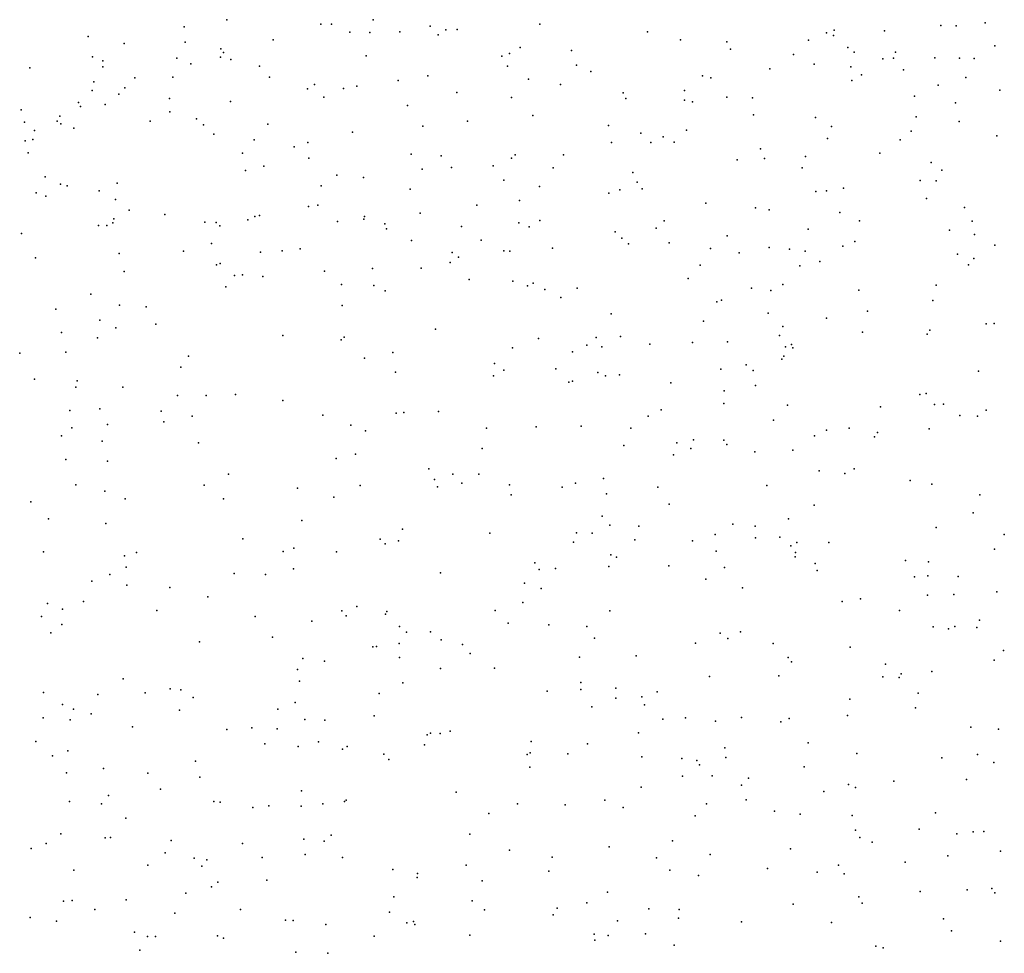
# Model space of a CAD drawing. Header units: metres. Extents: x -25 to 25, y -27.7 to 27.8.
# Tile 112 of 209: x -1.2 to -0.5, y -2 to -1.3. Entities that reach past the tile are written whole.
import ezdxf

# ---------------------------------------------------------------- set-up
doc = ezdxf.new("R2010")
doc.units = ezdxf.units.M

msp = doc.modelspace()

# ---------------------------------------------------------------- linework, layer by layer
for p in [(-1.0568, -1.3303, -1.2297), (-1.0873, -1.3355, -0.975), (-0.9894, -1.3336, 4.3896), (-0.9818, -1.3336, -0.3919), (-0.952, -1.3304, -0.4814), (-0.9114, -1.3349, -4.8677), (-0.892, -1.3372, 27.9904), (-0.8329, -1.3336, 5.0772), (-0.5463, -1.3344, 12.1918), (-0.5353, -1.3347, -11.9614), (-0.5146, -1.3326, 0.0105), (-1.1559, -1.3422, 5.2023), (-0.9688, -1.3391, -0.6122), (-0.9545, -1.3395, 21.4509), (-0.9331, -1.3389, 0.0877), (-0.9056, -1.3411, -12.0146), (-0.9001, -1.3375, -1.5938), (-0.7559, -1.339, 6.8493), (-0.6279, -1.3398, -0.5387), (-0.623, -1.3415, -1.8358), (-0.6225, -1.3377, -0.4378), (-0.5866, -1.3382, -0.7014), (-1.1301, -1.3473, -1.0401), (-1.0866, -1.3464, -0.8341), (-1.061, -1.3511, -0.3762), (-1.0235, -1.3448, -0.7133), (-0.8471, -1.3501, 23.8599), (-0.7324, -1.3448, 18.4387), (-0.6992, -1.3462, -1.8177), (-0.6966, -1.3513, 6.8912), (-0.641, -1.3449, -11.9774), (-0.6128, -1.3501, 14.9145), (-0.5076, -1.3489, -0.2856), (-1.1527, -1.3568, 13.364), (-1.0924, -1.3578, -0.7224), (-1.0613, -1.3571, -0.5955), (-1.0592, -1.3538, -0.0485), (-0.9571, -1.3562, 6.8176), (-0.86, -1.3563, -1.7032), (-0.8547, -1.3544, 9.697), (-0.8103, -1.3524, 18.9566), (-0.6516, -1.3551, 27.9042), (-0.6083, -1.3534, 6.415), (-0.5878, -1.3582, 0.1567), (-0.5801, -1.3578, 6.6203), (-0.5788, -1.3536, -0.5939), (-0.5505, -1.3576, -4.8586), (-0.5329, -1.3577, 12.4022), (-0.5225, -1.358, 8.8067), (-1.1975, -1.3646, 6.7033), (-1.1454, -1.3596, -1.1422), (-1.1453, -1.3639, 23.6206), (-1.0824, -1.3618, 20.9866), (-1.0539, -1.3588, 23.6659), (-1.0333, -1.3634, 0.0519), (-0.8561, -1.3636, 6.8735), (-0.8067, -1.3629, -21.5173), (-0.6685, -1.3654, -16.7005), (-0.6369, -1.362, -1.9016), (-0.6106, -1.3641, 9.6993), (-1.1225, -1.3719, -0.1656), (-1.0954, -1.3714, -1.3811), (-1.0262, -1.3714, 2.1727), (-0.913, -1.3705, 0.2135), (-0.7965, -1.3673, 13.138), (-0.7167, -1.3704, 14.4734), (-0.7106, -1.3719, 15.4906), (-0.6031, -1.3698, 18.2944), (-0.5729, -1.3662, 12.8332), (-0.5283, -1.3715, -1.9335), (-1.1519, -1.3748, -1.2758), (-1.1297, -1.3789, -0.3654), (-0.994, -1.3765, 0.1359), (-0.9734, -1.3794, 5.0821), (-0.9638, -1.3778, -11.9952), (-0.9342, -1.3738, -1.6633), (-0.8411, -1.3728, -4.8808), (-0.8182, -1.3766, -1.8144), (-0.6098, -1.3738, 1.7521), (-0.5481, -1.3772, -27.4937), (-1.1531, -1.381, -0.759), (-1.1339, -1.3835, -0.6021), (-1.0978, -1.3865, 6.8045), (-0.999, -1.3797, 13.2777), (-0.9874, -1.3856, -1.6143), (-0.8922, -1.3824, -17.0751), (-0.8532, -1.386, 0.2571), (-0.7734, -1.3826, -1.8759), (-0.7714, -1.3866, -11.9776), (-0.7296, -1.3809, 5.9761), (-0.6993, -1.3856, 0.2721), (-0.6808, -1.3862, 24.0261), (-0.565, -1.385, 24.148), (-0.5041, -1.3806, 5.0462), (-1.1627, -1.3895, 9.8661), (-1.1613, -1.3923, 20.7317), (-1.1437, -1.3909, -11.9778), (-1.0541, -1.3887, -1.5118), (-0.9276, -1.3915, 9.7392), (-0.7296, -1.3877, 5.0416), (-0.7239, -1.3889, -1.9427), (-0.5358, -1.3897, 0.2098), (-1.2037, -1.3948, -0.8925), (-1.1762, -1.3993, -0.6827), (-1.0974, -1.3962, 5.119), (-0.838, -1.3987, 6.9568), (-0.6803, -1.3983, -1.9972), (-0.6358, -1.4001, -4.8768), (-0.564, -1.3996, 12.1275), (-1.2013, -1.4035, -4.7923), (-1.1779, -1.4029, -0.2405), (-1.1753, -1.4047, -0.3128), (-1.1662, -1.4078, -0.0845), (-1.1116, -1.4029, -1.4612), (-1.0785, -1.4012, 9.82), (-1.0733, -1.4054, 19.6515), (-1.0275, -1.4049, 6.8745), (-0.9166, -1.4064, 10.7335), (-0.8847, -1.4028, -11.9887), (-0.7839, -1.406, 23.9218), (-0.6244, -1.4066, 7.0294), (-0.5332, -1.403, 27.8176), (-1.1942, -1.4096, 20.2505), (-1.066, -1.4122, 0.1437), (-0.9669, -1.4106, -1.7163), (-0.7607, -1.4113, 13.076), (-0.7448, -1.4139, 7.0254), (-0.7281, -1.4092, 27.9094), (-0.5676, -1.4099, 12.329), (-0.5063, -1.4133, 9.7503), (-1.2009, -1.4169, -0.5833), (-1.1955, -1.4159, -0.4072), (-1.0372, -1.4161, -20.9306), (-1.0085, -1.4212, 0.2261), (-0.9987, -1.4181, -4.8562), (-0.7817, -1.418, -1.9846), (-0.7535, -1.418, 0.3125), (-0.7369, -1.4179, 4.5858), (-0.6273, -1.4152, -2.05), (-0.5754, -1.4161, 5.4496), (-1.1988, -1.4255, 5.1513), (-1.0455, -1.4258, -1.6301), (-0.925, -1.4264, -1.8521), (-0.9036, -1.4276, 14.1932), (-0.8506, -1.4268, 27.9431), (-0.8161, -1.4269, 18.7339), (-0.6751, -1.4225, 12.9468), (-0.6431, -1.4281, 0.3201), (-0.5899, -1.4258, 12.7552), (-1.0303, -1.435, 27.9491), (-0.9981, -1.4293, 6.9412), (-0.8664, -1.4347, 0.3269), (-0.8532, -1.4292, 5.0279), (-0.6918, -1.4304, -11.9461), (-0.6723, -1.4295, 7.0854), (-0.5532, -1.4324, 7.0897), (-1.1867, -1.4426, 19.9696), (-1.0434, -1.438, -11.9709), (-0.9781, -1.4415, 23.7422), (-0.9171, -1.4371, 21.194), (-0.896, -1.436, 7.011), (-0.8234, -1.4362, 21.8408), (-0.7664, -1.4395, -4.8858), (-0.6455, -1.4362, 5.0062), (-0.5455, -1.4379, -11.9108), (-1.1756, -1.4478, 13.321), (-1.1709, -1.4491, 6.8771), (-1.1352, -1.4471, 23.6457), (-0.9893, -1.449, -1.8249), (-0.959, -1.4431, 0.2913), (-0.8587, -1.445, 13.1432), (-0.8332, -1.4495, -2.0727), (-0.7633, -1.4463, 7.0888), (-0.561, -1.4451, 11.9755), (-0.5496, -1.4455, -2.1191), (-1.1931, -1.4541, -1.4604), (-1.186, -1.4563, -21.3227), (-1.148, -1.4525, 0.1383), (-0.9257, -1.4513, -1.9712), (-0.7837, -1.4543, 5.0146), (-0.7757, -1.4518, -2.1259), (-0.7599, -1.4511, 9.751), (-0.6356, -1.4531, 9.7531), (-0.628, -1.4526, -11.9211), (-0.6159, -1.4508, -2.1537), (-1.1364, -1.4587, 5.0891), (-0.9983, -1.4637, 20.8709), (-0.9916, -1.4628, -1.9025), (-0.8781, -1.4629, 7.1025), (-0.8474, -1.4595, -2.1429), (-0.7143, -1.4614, 0.3794), (-0.5566, -1.458, 7.1649), (-1.1266, -1.4664, -11.9518), (-1.1011, -1.4695, -17.0726), (-1.0366, -1.4709, 0.2895), (-1.0334, -1.4702, 4.5351), (-0.9582, -1.471, -2.0365), (-0.9185, -1.4685, -2.1129), (-0.6787, -1.4648, -2.2111), (-0.6691, -1.4661, 10.5926), (-0.6185, -1.4681, 12.2268), (-0.5293, -1.4644, -2.1913), (-1.1484, -1.4773, 6.963), (-1.1425, -1.4774, -1.6483), (-1.1383, -1.4755, 19.793), (-1.1375, -1.4727, 0.2258), (-1.0725, -1.4751, -1.8107), (-1.0644, -1.4753, 23.6852), (-1.0617, -1.4776, 13.2568), (-1.0417, -1.4734, 7.0161), (-0.9775, -1.4746, 7.0571), (-0.9587, -1.4729, -4.8847), (-0.9438, -1.4762, 19.462), (-0.889, -1.478, 0.3915), (-0.848, -1.4755, 23.8644), (-0.8329, -1.4739, 18.4966), (-0.7441, -1.474, 12.9964), (-0.6044, -1.4741, 27.8432), (-0.5239, -1.4742, 7.2284), (-1.2034, -1.483, -11.9276), (-0.9426, -1.4797, 5.0287), (-0.8405, -1.4784, -11.9468), (-0.779, -1.4818, 0.4051), (-0.7498, -1.4792, -2.2429), (-0.699, -1.4848, 5.0045), (-0.6412, -1.48, -4.8668), (-0.5401, -1.4806, 5.023), (-0.5223, -1.4839, -4.8281), (-1.0676, -1.4902, -1.9169), (-0.9247, -1.488, -2.1842), (-0.8748, -1.4879, -27.3905), (-0.7744, -1.4864, 6.1496), (-0.7695, -1.4904, 7.2299), (-0.7404, -1.4897, 15.5917), (-0.6164, -1.4921, 12.6869), (-0.6077, -1.4887, 12.4599), (-0.5077, -1.4915, 15.7662), (-1.1338, -1.4974, -1.7181), (-1.0878, -1.4957, 13.9868), (-1.0326, -1.4965, 20.6987), (-1.0171, -1.4955, -2.0841), (-1.0044, -1.4941, 23.7151), (-0.8956, -1.4967, 7.1726), (-0.8587, -1.4955, 2.0162), (-0.8544, -1.4957, 19.304), (-0.8239, -1.4936, -2.2743), (-0.7109, -1.4937, 6.5008), (-0.6904, -1.4969, 27.8498), (-0.669, -1.4932, -16.478), (-0.6544, -1.4943, 18.1876), (-0.6433, -1.4956, 5.1995), (-0.5344, -1.4979, 22.1658), (-1.1934, -1.5004, 5.0779), (-1.064, -1.5056, 9.8808), (-1.0615, -1.5045, 27.8911), (-0.8971, -1.5038, 20.9911), (-0.8911, -1.5001, 5.831), (-0.7184, -1.5058, -2.3496), (-0.6471, -1.5062, 12.7707), (-0.6327, -1.5032, -2.3437), (-0.5264, -1.5056, 27.7544), (-0.5228, -1.5009, -2.309), (-1.1301, -1.5103, -1.8308), (-1.0512, -1.5131, -2.1454), (-1.0454, -1.5126, 0.3653), (-0.9869, -1.51, 13.1928), (-0.9526, -1.5082, 0.4065), (-0.9179, -1.5078, -21.3112), (-1.031, -1.5138, 7.1263), (-0.9748, -1.5196, 27.8853), (-0.9516, -1.5203, -11.9324), (-0.8834, -1.5159, 4.6189), (-0.8522, -1.5171, -2.3517), (-0.8417, -1.5204, 7.2601), (-0.8377, -1.5186, 5.0051), (-0.7269, -1.5153, -11.9076), (-0.6592, -1.5195, 15.1409), (-0.5495, -1.5199, 9.8157), (-1.1539, -1.5264, 13.2656), (-1.0574, -1.5212, 5.0417), (-0.9435, -1.524, -2.2883), (-0.8293, -1.523, 13.0573), (-0.8063, -1.5222, 23.7608), (-0.6816, -1.5221, 12.8569), (-0.6679, -1.5239, 0.4503), (-0.605, -1.5237, 24.0826), (-1.1335, -1.5343, 7.088), (-0.9742, -1.5345, 7.212), (-0.818, -1.5288, 0.4556), (-0.7063, -1.532, 1.9054), (-0.7031, -1.5307, 14.4829), (-0.5519, -1.531, -2.3826), (-1.179, -1.5371, -1.7624), (-1.1145, -1.5356, 0.3684), (-0.782, -1.5406, -2.3969), (-0.6697, -1.5401, 12.2015), (-0.5988, -1.5387, 7.3649), (-1.1474, -1.5451, -1.9801), (-1.1074, -1.548, -4.8987), (-0.716, -1.5457, 6.7054), (-0.6281, -1.5436, -11.8639), (-0.5139, -1.5476, 0.4049), (-0.5082, -1.5473, 7.3818), (-1.175, -1.5538, 27.8116), (-1.1361, -1.5506, 5.0292), (-0.9076, -1.5515, -2.3898), (-0.6592, -1.5495, -2.4204), (-0.6023, -1.5535, 14.9098), (-0.5561, -1.5551, 1.8007), (-0.5542, -1.5522, -11.8401), (-1.1491, -1.5577, -2.0781), (-1.0166, -1.5561, -2.3013), (-0.975, -1.559, 0.4642), (-0.9729, -1.5572, -4.9158), (-0.834, -1.5582, 7.3317), (-0.7926, -1.5575, 21.2191), (-0.7753, -1.5568, 12.9534), (-0.7542, -1.5622, 7.362), (-0.7238, -1.5609, 0.4855), (-0.6988, -1.5604, 9.8214), (-0.6615, -1.5559, 12.3438), (-0.653, -1.5625, 21.9673), (-1.2048, -1.5687, 7.0785), (-1.1718, -1.5679, 2.3399), (-0.938, -1.5682, 7.2883), (-0.8526, -1.5647, 9.8427), (-0.8095, -1.5677, 27.8376), (-0.7994, -1.5629, 21.6782), (-0.7886, -1.564, -11.895), (-0.6574, -1.5642, 24.0263), (-0.6521, -1.5649, 15.7586), (-1.0842, -1.5707, -11.9075), (-0.9584, -1.5721, 23.7722), (-0.8653, -1.5761, -4.9264), (-0.6599, -1.5728, 4.9929), (-0.6584, -1.5707, 12.5176), (-1.0895, -1.5785, -2.2947), (-0.9361, -1.5821, 9.8751), (-0.8588, -1.5808, 18.2404), (-0.8215, -1.5797, 18.8727), (-0.7914, -1.5825, -16.8737), (-0.7035, -1.5801, -11.8596), (-0.6855, -1.577, 12.1163), (-0.6804, -1.5811, 4.8663), (-0.5193, -1.5814, -2.4511), (-1.1943, -1.5873, -2.023), (-1.1637, -1.5884, -2.1814), (-0.866, -1.5848, 23.8564), (-0.8122, -1.5894, 0.5139), (-0.8095, -1.5886, 19.0462), (-0.7859, -1.5848, -2.4576), (-0.7759, -1.584, -4.8962), (-0.7392, -1.5898, 12.873), (-1.1646, -1.5929, 4.6249), (-1.131, -1.5929, 7.1689), (-0.7011, -1.5956, 7.4221), (-0.6788, -1.5918, -4.881), (-0.5568, -1.5975, 27.7003), (-1.0919, -1.5988, 20.0969), (-1.0716, -1.5989, 23.6994), (-1.0505, -1.5981, 0.4849), (-1.0168, -1.6024, 13.1416), (-0.7014, -1.6046, 12.016), (-0.5613, -1.5982, -4.8348), (-1.169, -1.6096, 0.4443), (-1.1474, -1.6084, 13.2076), (-1.1036, -1.61, -4.9367), (-0.9357, -1.6116, -2.4579), (-0.9301, -1.6109, 6.078), (-0.9054, -1.6103, 27.8114), (-0.7462, -1.609, 21.3653), (-0.656, -1.6057, -16.1522), (-0.5893, -1.6069, -11.8123), (-0.5508, -1.6054, 0.4755), (-0.5443, -1.605, 17.8701), (-0.5139, -1.6093, -11.7951), (-1.1017, -1.6176, 9.9701), (-1.0815, -1.6137, -2.3822), (-0.9882, -1.6129, 4.988), (-0.7554, -1.6137, 27.7778), (-0.6658, -1.6166, 5.0928), (-0.5326, -1.6132, 11.7846), (-0.5201, -1.6137, 22.0324), (-1.1675, -1.6219, -2.2668), (-1.142, -1.6195, 4.9903), (-0.9681, -1.62, 0.5283), (-0.9575, -1.6242, -11.8815), (-0.8711, -1.6221, 0.5518), (-0.8355, -1.6212, 6.5228), (-0.8034, -1.6208, 4.9781), (-0.7678, -1.6223, -11.8519), (-0.6281, -1.6237, 0.5237), (-0.6117, -1.6221, 7.4707), (-0.5915, -1.6253, 24.0703), (-0.5546, -1.6227, 5.0091), (-1.175, -1.6278, -11.8616), (-1.1458, -1.6314, -2.3422), (-1.077, -1.6328, 7.2627), (-0.7351, -1.6326, 12.2886), (-0.723, -1.6306, 12.6842), (-0.7015, -1.6308, 0.5486), (-0.6367, -1.6278, -2.5277), (-0.5936, -1.6284, 5.5675), (-0.8742, -1.6367, 20.6526), (-0.7729, -1.6346, 20.8861), (-0.7251, -1.6367, 12.4167), (-0.6992, -1.634, 10.752), (-0.6792, -1.6391, 7.4857), (-0.6521, -1.6379, 6.91), (-1.1719, -1.6447, 10.0439), (-1.1421, -1.6458, 7.2315), (-0.9785, -1.6439, 27.7869), (-0.9647, -1.6409, -4.9493), (-0.7375, -1.6413, -27.0607), (-0.9122, -1.6513, 4.9648), (-0.6332, -1.6528, 14.6368), (-0.6082, -1.6512, 9.9032), (-1.0555, -1.6551, -11.8674), (-0.9082, -1.6589, 12.986), (-0.8952, -1.655, 6.3805), (-0.8765, -1.6552, -11.8632), (-0.7874, -1.6581, 23.9138), (-0.6148, -1.6547, 11.8241), (-0.5681, -1.6596, 7.524), (-1.1647, -1.6626, -20.8081), (-1.1439, -1.6672, 10.9581), (-1.073, -1.663, 19.7084), (-1.0062, -1.665, 7.3573), (-0.9613, -1.6631, 20.3575), (-0.906, -1.6642, 7.4302), (-0.8888, -1.6615, -2.552), (-0.8546, -1.6628, 9.9221), (-0.8171, -1.6643, 0.5905), (-0.8074, -1.6615, 7.4686), (-0.7486, -1.6643, -16.6599), (-0.6707, -1.6632, 21.1681), (-0.5528, -1.6622, 27.6272), (-1.1968, -1.6749, 4.9643), (-1.1295, -1.6726, 23.6853), (-1.0591, -1.6728, -2.4752), (-0.9803, -1.6715, 18.2032), (-0.8535, -1.6699, 15.6695), (-0.7853, -1.6691, 17.9673), (-0.5183, -1.6698, 11.7075), (-0.7406, -1.6765, 9.9207), (-0.6368, -1.6773, 0.5686), (-1.1843, -1.6871, -2.3852), (-1.0031, -1.6882, -2.5253), (-0.7883, -1.6852, 12.6948), (-0.6551, -1.6869, 17.7908), (-0.5231, -1.6827, 15.9899), (-1.1431, -1.6904, 27.6996), (-0.9312, -1.6943, 23.8098), (-0.7828, -1.6916, 12.4691), (-0.7621, -1.6922, -11.8073), (-0.695, -1.6907, 15.1634), (-0.679, -1.6922, 4.9735), (-0.5495, -1.6933, -2.6117), (-1.0452, -1.7014, 27.7303), (-0.947, -1.7015, 9.9846), (-0.9341, -1.7027, 4.7445), (-0.8688, -1.6972, 12.8854), (-0.8067, -1.6969, 14.3578), (-0.7956, -1.6973, 12.3591), (-0.765, -1.7021, 15.3228), (-0.7238, -1.7028, 7.5326), (-0.7076, -1.6983, -21.3708), (-0.6787, -1.7007, -11.7882), (-0.6613, -1.7002, 21.6953), (-0.5009, -1.6982, 9.9669), (-1.0165, -1.7103, 0.6375), (-1.0087, -1.708, -20.9771), (-0.9436, -1.7048, 27.7301), (-0.809, -1.7038, 12.1), (-0.7068, -1.71, 23.968), (-0.6536, -1.7062, 20.9592), (-0.6493, -1.7039, -2.6292), (-0.6263, -1.704, 1.9607), (-0.5078, -1.7087, 24.0769), (-1.1877, -1.7105, 0.5797), (-1.1299, -1.7135, 4.9256), (-1.1212, -1.7111, -2.4822), (-0.9783, -1.7105, 7.4186), (-0.7821, -1.7128, 15.824), (-0.7781, -1.7143, 6.9696), (-0.6505, -1.7141, 9.9499), (-0.6501, -1.7111, 7.5567), (-0.5715, -1.7167, 7.5688), (-1.1288, -1.7216, 0.6326), (-1.009, -1.7228, 19.5815), (-0.8365, -1.7184, 4.9569), (-0.8334, -1.7232, 12.2469), (-0.8218, -1.7226, 12.0179), (-0.7837, -1.721, 0.6325), (-0.7407, -1.7206, -2.6431), (-0.7009, -1.7219, -4.9101), (-0.636, -1.719, 11.7667), (-0.6346, -1.7239, -4.8788), (-0.5551, -1.7178, 17.5321), (-1.1533, -1.7315, 23.8022), (-1.1404, -1.7268, 5.8563), (-1.0514, -1.7261, 4.9226), (-1.0291, -1.7267, 18.3438), (-0.904, -1.7255, 4.9392), (-0.7142, -1.7301, 0.6267), (-0.5651, -1.7285, -4.8471), (-0.5556, -1.7278, 5.0098), (-0.5339, -1.7282, -11.7353), (-1.1281, -1.7345, -5.0009), (-1.0975, -1.736, 13.0521), (-0.8439, -1.7331, -4.957), (-0.8321, -1.7367, 12.5249), (-0.6881, -1.7363, 27.6206), (-1.0702, -1.7428, 7.3808), (-0.6037, -1.7442, 27.5671), (-0.5559, -1.7415, 11.6653), (-0.5369, -1.7412, -2.6767), (-0.5063, -1.7391, 7.5918), (-1.1849, -1.7476, 27.6204), (-1.1742, -1.7515, -27.3355), (-1.1591, -1.746, 7.3119), (-1.1068, -1.7526, -2.5508), (-0.9745, -1.7527, -11.807), (-0.9637, -1.7497, 12.9005), (-0.865, -1.7524, 7.5274), (-0.845, -1.7468, 12.4245), (-0.6169, -1.7461, -2.6793), (-0.5758, -1.7526, 5.7374), (-1.1892, -1.7569, 0.6738), (-1.0364, -1.7569, 18.0245), (-0.9715, -1.7563, -4.9824), (-0.9432, -1.7552, 20.0981), (-0.9424, -1.7532, -2.6242), (-0.7829, -1.7528, 23.9088), (-0.5187, -1.7594, 21.7484), (-1.1746, -1.7625, -2.4914), (-0.9959, -1.7602, 18.558), (-0.9332, -1.764, -27.0624), (-0.8556, -1.7615, 19.2003), (-0.8266, -1.7627, 0.6774), (-0.7994, -1.764, 2.1262), (-0.5518, -1.7641, 21.5639), (-0.5409, -1.7655, 17.2494), (-0.5363, -1.764, 21.117), (-0.5206, -1.7646, 27.4428), (-1.1826, -1.7684, 13.0226), (-1.0241, -1.7715, 2.2731), (-0.9283, -1.7681, 10.0367), (-0.911, -1.7677, 0.7194), (-0.9034, -1.7734, 23.8403), (-0.7939, -1.7722, 7.5646), (-0.7041, -1.7686, 11.7802), (-0.6986, -1.7725, 5.0924), (-0.6894, -1.7677, -11.7631), (-1.0762, -1.7748, 27.6271), (-0.9523, -1.7785, 4.8927), (-0.9496, -1.7782, 27.6293), (-0.9336, -1.7761, 17.8652), (-0.8882, -1.7769, -2.6694), (-0.7217, -1.7759, -2.7128), (-0.6661, -1.7761, -16.0076), (-0.6112, -1.7788, 7.6128), (-1.0023, -1.7868, 7.468), (-0.9332, -1.7862, 7.5154), (-0.8827, -1.7832, 10.9389), (-0.8045, -1.7858, -11.7781), (-0.7642, -1.7849, 17.659), (-0.6555, -1.7862, 4.9718), (-0.5081, -1.7879, 21.3909), (-0.5015, -1.7812, 5.0263), (-1.0062, -1.7947, 10.0819), (-0.9868, -1.7887, 23.7776), (-0.9039, -1.7939, 12.5101), (-0.8653, -1.7937, 11.9543), (-0.6531, -1.7892, 10.8058), (-0.5858, -1.7908, -11.7169), (-1.1309, -1.8013, 12.928), (-0.7116, -1.7998, 0.684), (-0.662, -1.7993, -2.7463), (-0.5877, -1.8, 24.0253), (-0.5761, -1.8003, -4.8688), (-0.5746, -1.7978, 5.0036), (-0.5526, -1.796, 0.6018), (-1.0973, -1.8084, 0.7996), (-1.0047, -1.8031, 23.8587), (-0.9308, -1.8041, 12.1489), (-0.8037, -1.804, -4.965), (-0.8036, -1.809, 11.8505), (-0.7786, -1.8081, 23.9656), (-1.1878, -1.8112, 0.7705), (-1.1489, -1.8125, 27.5528), (-1.1152, -1.8114, -5.0458), (-1.0896, -1.8093, 14.0948), (-1.0809, -1.8146, -11.782), (-0.9478, -1.8118, 0.7853), (-0.8278, -1.8101, 0.7399), (-0.7786, -1.8152, 4.944), (-0.76, -1.8142, 14.5212), (-0.7491, -1.8106, 16.0294), (-0.6114, -1.8159, 27.4575), (-0.5626, -1.8116, -2.7888), (-1.1743, -1.8196, 18.054), (-1.1663, -1.823, 23.691), (-1.0203, -1.8231, 19.7665), (-1.0078, -1.8182, -5.0205), (-0.7957, -1.8213, 20.2521), (-0.7582, -1.8199, 7.102), (-0.5645, -1.822, 16.44), (-1.188, -1.8292, 18.2827), (-1.1537, -1.8264, -2.5908), (-1.0906, -1.8238, 10.1316), (-0.9514, -1.8279, 17.6887), (-0.7288, -1.8292, 7.6286), (-0.6888, -1.8291, 17.2298), (-0.6546, -1.8297, -4.9207), (-0.6131, -1.8276, 16.2556), (-1.1688, -1.8306, -11.7622), (-1.1242, -1.8357, 7.4201), (-1.0389, -1.8364, 0.8379), (-1.0208, -1.8371, 27.538), (-1.0009, -1.8305, -16.9287), (-0.9867, -1.831, -2.6805), (-0.7451, -1.8302, 17.4346), (-0.7074, -1.8317, 27.4861), (-0.6606, -1.832, 11.6654), (-0.5249, -1.8358, 7.068), (-1.0568, -1.8375, 7.473), (-0.9136, -1.8413, 4.8677), (-0.9112, -1.8402, -11.7721), (-0.9041, -1.8405, 27.5266), (-0.8971, -1.8387, -2.7251), (-0.7625, -1.84, 0.747), (-0.5051, -1.8374, -2.8497), (-1.1933, -1.8461, 7.3699), (-1.0296, -1.8478, 11.0359), (-1.0057, -1.8496, 12.5695), (-0.9912, -1.8463, 12.3757), (-0.9706, -1.8498, 12.0558), (-0.9154, -1.8485, 7.574), (-0.8392, -1.8462, 4.8973), (-0.7989, -1.8477, 7.6204), (-0.7006, -1.8506, 20.4131), (-0.6412, -1.847, 27.3778), (-1.1813, -1.8564, 4.8018), (-1.1703, -1.8529, 12.8538), (-0.974, -1.8515, 18.705), (-0.9445, -1.8553, 23.8187), (-0.8419, -1.8555, 15.5637), (-0.8398, -1.8543, -11.7571), (-0.8129, -1.855, -16.525), (-0.7601, -1.8571, -2.7824), (-0.7001, -1.8575, -11.7286), (-0.6064, -1.8547, -2.8363), (-0.5455, -1.8577, 7.6776), (-0.52, -1.8554, 10.141), (-1.0791, -1.8601, 4.8062), (-0.9409, -1.8589, 0.8454), (-0.84, -1.8645, -26.8611), (-0.7314, -1.8584, -21.0892), (-0.7206, -1.8598, 10.1006), (-0.7188, -1.8628, 5.4011), (-0.644, -1.8642, 0.7144), (-0.5083, -1.8611, 27.0445), (-1.1714, -1.8685, 2.4341), (-1.145, -1.8654, 0.8939), (-1.1131, -1.8688, 12.7542), (-1.0759, -1.8716, 23.7375), (-0.731, -1.871, 4.9538), (-0.7097, -1.8706, 23.9477), (-0.6837, -1.8723, 14.8208), (-0.7604, -1.8787, 27.3805), (-0.6888, -1.8773, 4.95), (-0.6123, -1.8769, 27.2323), (-0.6072, -1.8791, 10.144), (-0.5799, -1.8745, -4.8931), (-0.528, -1.8732, 24.0097), (-1.1413, -1.8848, -5.0858), (-1.1041, -1.8802, -11.7536), (-1.0034, -1.8813, 0.9311), (-0.8928, -1.8824, 14.343), (-0.63, -1.8818, 23.9851), (-1.1693, -1.889, 0.9795), (-1.1464, -1.8906, 10.2093), (-1.0659, -1.8891, 12.4535), (-1.0615, -1.8896, 12.3135), (-1.0382, -1.8933, 1.003), (-1.0268, -1.8921, -5.0722), (-1.0035, -1.8924, 10.1679), (-0.988, -1.8907, 19.5939), (-0.9726, -1.8889, -11.7498), (-0.9714, -1.8881, 7.0159), (-0.8488, -1.8906, 15.9174), (-0.8149, -1.8914, 20.0223), (-0.7864, -1.888, 11.7313), (-0.7734, -1.8932, 4.9058), (-0.7137, -1.8908, 7.6699), (-0.6854, -1.8879, -4.9533), (-0.8695, -1.8975, 11.8144), (-0.7219, -1.8993, 15.0768), (-0.6652, -1.8959, -2.8836), (-0.6468, -1.898, 11.5776), (-0.6096, -1.8991, 27.1133), (-0.5501, -1.8972, 24.0415), (-1.129, -1.9009, 12.6515), (-1.1754, -1.9122, -2.6495), (-0.9822, -1.9131, 7.559), (-0.8831, -1.9123, 7.6234), (-0.6074, -1.9096, -2.9403), (-0.5618, -1.9088, 20.6087), (-0.5348, -1.9122, -11.6389), (-0.5232, -1.9106, 11.3929), (-0.5155, -1.9105, -2.9943), (-1.1858, -1.9191, 18.4408), (-1.1437, -1.9149, 12.5538), (-1.1399, -1.9148, 6.3496), (-1.0966, -1.9169, 12.1845), (-1.0454, -1.9191, 12.0047), (-1.0017, -1.9159, 4.7839), (-0.9872, -1.9174, 27.3899), (-0.7834, -1.9214, 16.9219), (-0.738, -1.9171, 5.1498), (-0.6043, -1.9148, 2.1302), (-0.5954, -1.918, 27.0319), (-1.1967, -1.9227, 7.4132), (-1.1008, -1.9258, -2.716), (-1.0008, -1.927, 1.1008), (-0.8547, -1.9237, 11.0061), (-0.7113, -1.9269, 0.8467), (-0.6538, -1.9229, -11.6778), (-0.5412, -1.9279, 26.9121), (-0.5036, -1.9245, 10.7415), (-1.1132, -1.9345, 27.3755), (-1.08, -1.9295, 17.4417), (-1.0745, -1.9353, 7.5048), (-1.0709, -1.9308, 1.1361), (-1.0315, -1.929, 2.3692), (-0.974, -1.9291, -2.7703), (-0.8856, -1.9344, -2.819), (-0.8242, -1.9289, 0.9361), (-0.7496, -1.9293, -4.995), (-0.6194, -1.9344, 0.7748), (-0.5718, -1.9323, 5.0043), (-1.1661, -1.9381, 12.2331), (-0.9381, -1.9377, 23.8354), (-0.9205, -1.9404, 4.7841), (-0.8266, -1.9389, 27.3085), (-0.74, -1.9382, 16.2875), (-0.7196, -1.9418, 27.1599), (-0.6702, -1.9368, -26.6901), (-0.6348, -1.9394, 10.224), (-0.6153, -1.9407, -4.9466), (-1.0631, -1.9466, 6.6187), (-1.0282, -1.9453, 6.8172), (-0.9207, -1.9434, 4.8703), (-0.8741, -1.9457, 2.2952), (-1.0861, -1.9546, 1.2124), (-1.0676, -1.9499, -11.7163), (-0.7846, -1.9539, 23.9031), (-0.561, -1.9533, -15.7625), (-0.5274, -1.9522, 10.2919), (-0.5098, -1.9513, 6.0383), (-0.5077, -1.9543, 5.0331), (-1.1734, -1.9602, 4.6914), (-1.1672, -1.9597, 1.2164), (-1.1287, -1.9593, 23.7294), (-0.9374, -1.9572, 17.1977), (-0.8813, -1.9599, 1.1343), (-0.7994, -1.9615, 27.2316), (-0.6518, -1.9623, 10.8989), (-0.605, -1.9571, 11.4305), (-0.6026, -1.9616, 7.7041), (-1.1512, -1.9661, -11.6968), (-1.0939, -1.9689, 10.2657), (-1.0469, -1.9663, 4.7144), (-0.9404, -1.9682, -5.1006), (-0.8725, -1.9664, 7.2146), (-0.8234, -1.97, -2.9018), (-0.8205, -1.9653, 4.812), (-0.7551, -1.9657, 0.9633), (-0.7334, -1.9661, 11.5893), (-1.1974, -1.9718, -2.6831), (-1.1785, -1.9746, 12.0762), (-1.0147, -1.9739, 11.8828), (-1.0094, -1.974, 1.2213), (-0.986, -1.977, -20.901), (-0.9281, -1.9758, 1.1914), (-0.9233, -1.9748, -11.7042), (-0.9222, -1.9769, 19.7102), (-0.7774, -1.9742, 15.3179), (-0.7338, -1.9723, -11.671), (-0.6888, -1.975, 23.929), (-0.6244, -1.9755, 0.8403), (-0.5443, -1.9728, 26.825), (-1.1228, -1.9825, -5.1582), (-0.8831, -1.9845, 10.265), (-0.794, -1.9838, 5.2823), (-0.784, -1.9847, 16.7749), (-0.7574, -1.9836, -16.0171), (-0.5387, -1.9815, 10.3943), (-1.1134, -1.9856, 23.8916), (-1.1077, -1.9856, 4.6645), (-1.0634, -1.9851, 14.2506), (-1.0591, -1.9868, 27.3053), (-0.9513, -1.9853, 4.7313), (-0.7937, -1.9881, 10.2776), (-0.7368, -1.9918, 5.7501), (-0.5036, -1.9889, -3.2217), (-1.119, -1.9952, 1.3086), (-1.0073, -1.9966, -5.1417), (-0.9844, -1.9975, 7.5855), (-0.5927, -1.9925, 20.2943), (-0.5876, -1.9936, 11.3446)]:
    msp.add_point(p)

doc.saveas('drawing.dxf')
